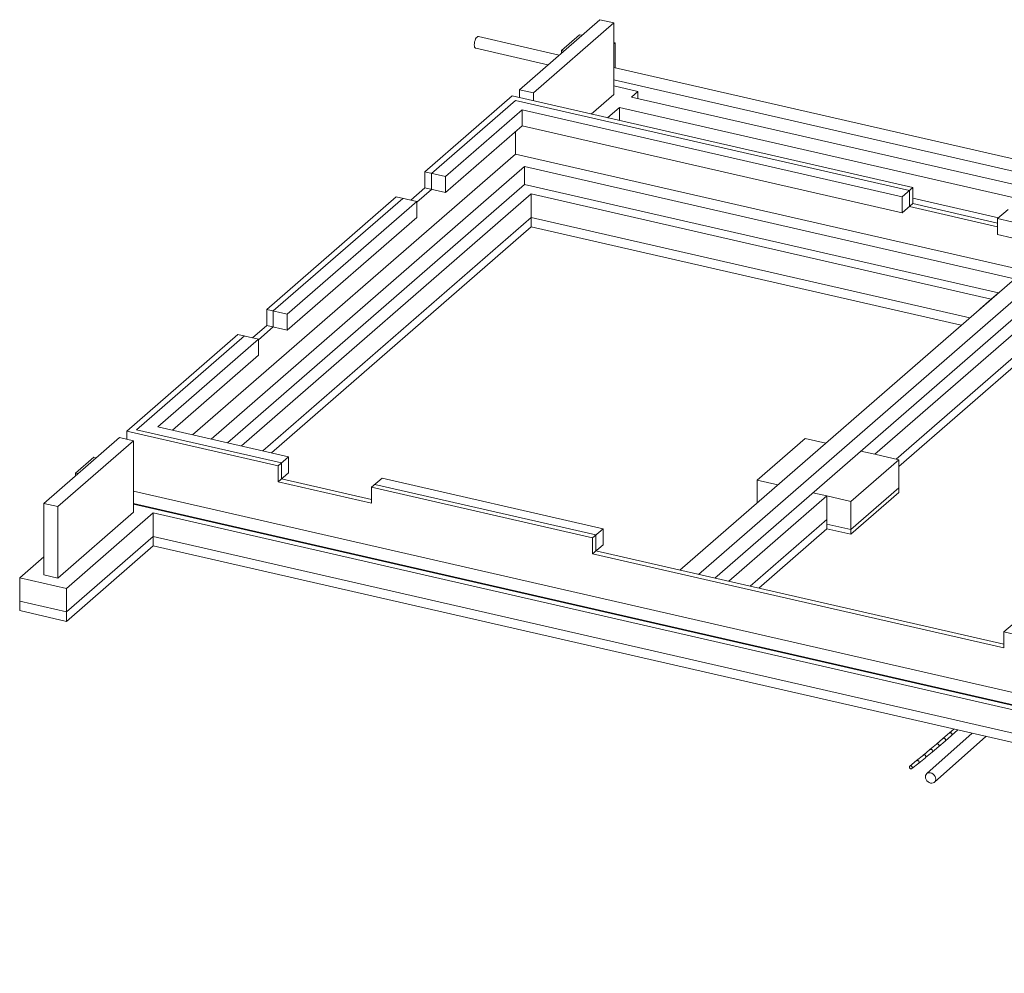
# Model space of a CAD drawing. Header units: millimetres. Extents: x -70712 to -20979, y -30151 to 7529.
# Tile 13 of 22: x -43494 to -34122, y -1549 to 7529. Entities that reach past the tile are written whole.
import ezdxf

# ---------------------------------------------------------------- set-up
doc = ezdxf.new("R2010")
doc.units = ezdxf.units.MM
for name, color, linetype, lineweight in [('A-WALL', 113, 'Continuous', 18), ('L-SITE', 91, 'Continuous', 18), ('P-PIPE', 3, 'Continuous', 18), ('S-BEAM', 12, 'Continuous', 18), ('S-FNDN', 32, 'Continuous', 18)]:
    doc.layers.add(name, color=color, linetype=linetype, lineweight=lineweight)

# ---------------------------------------------------------------- blocks, each defined once
blk = doc.blocks.new('Gros béton - Gros béton-318223-Perspective réseaux sous dallage')
at = {"layer": 'S-FNDN'}
for p, q in [((-71399.1, 3425.1), (-68844.4, 5646.8)), ((-68844.4, 5646.8), (-64669.6, 4691.4)), ((-68844.4, 5557.3), (-68844.4, 5646.8)), ((-68844.4, 5557.3), (-71317.7, 3406.5)), ((-64751, 4620.6), (-68844.4, 5557.3)), ((-63037.5, 5213.5), (-62985.6, 5258.7)), ((-62985.6, 5258.7), (-62043.1, 5043)), ((-62985.6, 5169.2), (-62985.6, 5258.7)), ((-62985.6, 5169.2), (-63007.5, 5150.2)), ((-62043.1, 4953.5), (-62985.6, 5169.2)), ((-63297.7, 4987.3), (-63149.7, 5116)), ((-63032.4, 5128.5), (-63039.8, 5122.1)), ((-63149.7, 5026.5), (-63225.6, 4960.5)), ((-61941.6, 5019.8), (-61918.5, 5014.5)), ((-61817, 4991.3), (-61776, 4981.9)), ((-61731.9, 4971.8), (-61091.9, 4825.3)), ((-61918.5, 4925), (-61941.6, 4930.3)), ((-61776, 4892.4), (-61817, 4901.8)), ((-61162, 4751.9), (-61731.8, 4882.3)), ((-61042.2, 4813.9), (-61038.6, 4813.1)), ((-60988.8, 4801.7), (-59066.7, 4361.8)), ((-61108.6, 4739.6), (-61112.3, 4740.5)), ((-59242, 4312.5), (-61058.9, 4728.3)), ((-65370.7, 3345.8), (-64104.6, 4446.8)), ((-64104.6, 4446.8), (-64104.6, 4357.3)), ((-64104.6, 4357.3), (-65347.5, 3276.5)), ((-58754.3, 4200.9), (-59018.2, 4261.2)), ((-58843, 4310.6), (-58672.9, 4271.7)), ((-58315.1, 3847), (-58003, 4118.4)), ((-58003, 4118.4), (-57783.8, 4068.2)), ((-58003, 4028.9), (-58003, 4118.4)), ((-57675.6, 4043.5), (-56174.4, 3699.9)), ((-58003, 4028.9), (-58296.3, 3773.8)), ((-57786.4, 3979.3), (-58003, 4028.9)), ((-56255.8, 3629.1), (-57678.2, 3954.6)), ((-55092.6, 3443.6), (-55073.2, 3460.4)), ((-55073.2, 3460.4), (-55050.2, 3455.2)), ((-55073.2, 3448.9), (-55073.2, 3460.4)), ((-54761.4, 3389.1), (-52839.7, 2949.3)), ((-52921.2, 2878.5), (-54939.4, 3340.3)), ((-60241.2, 2171.9), (-58975.2, 3272.9)), ((-59091.5, -34.1), (-55336.4, 3231.5)), ((-55186.1, 3272.7), (-59010, -52.7)), ((-58975.2, 3272.9), (-58975.2, 3183.4)), ((-58975.2, 3183.4), (-60222.5, 2098.7)), ((-56048.7, -1062.9), (-51499.5, 2893.3)), ((-51499.5, 2803.8), (-51499.5, 2893.3)), ((-66761.4, 2136.4), (-66030.8, 2771.7)), ((-66030.8, 2682.2), (-66030.8, 2771.7)), ((-51499.5, 2803.8), (-56504.2, -1548.6)), ((-66030.8, 2682.2), (-66679.9, 2117.7)), ((-73269.6, 1891.3), (-72443.5, 2609.8)), ((-72443.5, 2609.8), (-59466.3, -360.1)), ((-72443.5, 2520.3), (-72443.5, 2609.8)), ((-72443.5, 2520.3), (-73269.6, 1801.8)), ((-59466.3, -449.6), (-72443.5, 2520.3)), ((-73714.5, 1993.1), (-73269.6, 1891.3)), ((-73714.5, 1903.6), (-73714.5, 1993.1)), ((-73269.6, 1801.8), (-73714.5, 1903.6)), ((-73269.6, 1801.8), (-73269.6, 1891.3)), ((-61424.9, 1142.5), (-60901.3, 1597.8)), ((-60901.3, 1508.4), (-60901.3, 1597.8)), ((-60901.3, 1508.4), (-61343.5, 1123.8)), ((-59466.3, -360.1), (-59409.3, -310.5)), ((-59327.8, -329.1), (-59466.3, -449.6)), ((-59466.3, -449.6), (-59466.3, -360.1)), ((-56504.2, -1459.1), (-56231.6, -1222)), ((-56949.1, -1357.3), (-56504.2, -1459.1)), ((-56949.1, -1446.8), (-56949.1, -1357.3)), ((-56504.2, -1548.6), (-56949.1, -1446.8)), ((-56504.2, -1548.6), (-56504.2, -1459.1))]:
    blk.add_line(p, q, dxfattribs=at)
blk = doc.blocks.new('Regard drain - 500 mmx500 mm-392067-Perspective réseaux sous dallage')
at = {"layer": 'L-SITE', "color": 11}
for p, q in [((-73181.9, 3214), (-73008.4, 3364.9)), ((-72985.8, 3359.7), (-73008.4, 3364.9)), ((-73181.9, 3189.2), (-73181.9, 3214)), ((-73181.9, 3214), (-73159.2, 3208.8))]:
    blk.add_line(p, q, dxfattribs=at)
blk = doc.blocks.new('Regard drain - 500 mmx500 mm-V17-Perspective réseaux sous dallage')
at = {"layer": 'L-SITE', "color": 11}
for p, q in [((-68384.8, 7385.8), (-68558.2, 7235)), ((-68384.8, 7385.8), (-68362.1, 7380.7)), ((-68057.7, 7311), (-68046.7, 7308.5)), ((-68558.2, 7235), (-68558.2, 7210.2)), ((-68536, 7229.9), (-68558.2, 7235)), ((-68057.7, 7298.9), (-68046.7, 7308.5)), ((-68046.7, 7308.5), (-68046.7, 7070.4))]:
    blk.add_line(p, q, dxfattribs=at)

msp = doc.modelspace()

# ---------------------------------------------------------------- linework, layer by layer
at = {"layer": 'A-WALL'}
for p, q in [((-38737.5, 6862.5), (-37970.7, 7529.4)), ((-37837.2, 7498.8), (-38604, 6832)), ((-37970.7, 7529.4), (-37837.2, 7498.8)), ((-37837.2, 6818.7), (-37837.2, 7498.8)), ((-38737.5, 6787.3), (-38737.5, 6862.5)), ((-38737.5, 6862.5), (-38604, 6832)), ((-39636.7, 6080.6), (-38806, 6803)), ((-39574.4, 6066.3), (-38775.6, 6761)), ((-38806, 6803), (-34993.3, 5930.5)), ((-38775.6, 6761), (-35025.3, 5902.7)), ((-38604, 6832), (-38604, 6756.8)), ((-38053.3, 6630.7), (-37837.2, 6818.7)), ((-38710.6, 6670.9), (-39440.9, 6035.8)), ((-38710.6, 6518.7), (-38710.6, 6670.9)), ((-35093.8, 5843.1), (-38710.6, 6670.9)), ((-39440.9, 5883.6), (-38710.6, 6518.7)), ((-38710.6, 6518.7), (-35093.8, 5691)), ((-38775.6, 6462.2), (-38775.6, 6250.8)), ((-41848.6, 3578.4), (-38775.6, 6250.8)), ((-38775.6, 6250.8), (-33784.1, 5108.5)), ((-38689, 6130.7), (-41670.6, 3537.7)), ((-38689, 5960.7), (-38689, 6130.7)), ((-33697.4, 4988.4), (-38689, 6130.7)), ((-39636.7, 6080.6), (-39440.9, 6035.8)), ((-39636.7, 5928.4), (-39636.7, 6080.6)), ((-39574.4, 5914.2), (-39574.4, 6066.3)), ((-39440.9, 6035.8), (-39440.9, 5883.6)), ((-41515.8, 3502.3), (-38689, 5960.7)), ((-39772, 5810.7), (-39636.7, 5928.4)), ((-39714.8, 5792.1), (-39574.4, 5914.2)), ((-39440.9, 5883.6), (-39636.7, 5928.4)), ((-38689, 5960.7), (-34177, 4928.1)), ((-35093.8, 5843.1), (-34993.3, 5930.5)), ((-34993.3, 5930.5), (-34993.3, 5778.3)), ((-41142.9, 4770.7), (-39910.5, 5842.4)), ((-41080.6, 4756.4), (-39848.2, 5828.2)), ((-39714.8, 5797.6), (-39910.5, 5842.4)), ((-35093.8, 5691), (-35093.8, 5843.1)), ((-35025.3, 5902.7), (-35025.3, 5750.5)), ((-39714.8, 5797.6), (-40947.1, 4725.9)), ((-39714.8, 5645.5), (-39714.8, 5797.6)), ((-34993.3, 5778.3), (-35093.8, 5691)), ((-35025.3, 5750.5), (-34186.2, 5558.5)), ((-34993.3, 5778.3), (-34186.2, 5593.6)), ((-34085.8, 5722.8), (-34186.2, 5635.4)), ((-40947.1, 4573.7), (-39714.8, 5645.5)), ((-33719.1, 5528.5), (-34186.2, 5635.4)), ((-34186.2, 5635.4), (-34186.2, 5483.3)), ((-34186.2, 5483.3), (-33719.1, 5376.4)), ((-37210.8, 2289.7), (-34022.2, 5062.7)), ((-33844.2, 5022), (-37032.9, 2249)), ((-36878.1, 2213.5), (-33844.2, 4851.9)), ((-41142.9, 4770.7), (-40947.1, 4725.9)), ((-41142.9, 4618.5), (-41142.9, 4770.7)), ((-41080.6, 4604.3), (-41080.6, 4756.4)), ((-40947.1, 4725.9), (-40947.1, 4573.7)), ((-41278.2, 4500.8), (-41142.9, 4618.5)), ((-41221, 4482.2), (-41080.6, 4604.3)), ((-40947.1, 4573.7), (-41142.9, 4618.5)), ((-42475.7, 3611.6), (-41416.7, 4532.5)), ((-42381.4, 3625.1), (-41354.5, 4518.3)), ((-41221, 4487.7), (-41416.7, 4532.5)), ((-41221, 4487.7), (-42179.5, 3654.1)), ((-41221, 4335.6), (-41221, 4487.7)), ((-42041, 3622.4), (-41221, 4335.6)), ((-42475.7, 3536.4), (-42475.7, 3611.6)), ((-41034.3, 3281.7), (-42475.7, 3611.6)), ((-41002.3, 3309.5), (-42381.4, 3625.1)), ((-42179.5, 3654.1), (-40933.8, 3369.1)), ((-43265.3, 2924.9), (-42544.1, 3552.1)), ((-42410.7, 3521.5), (-43131.8, 2894.4)), ((-42544.1, 3552.1), (-42410.7, 3521.5)), ((-42410.7, 2841.3), (-42410.7, 3521.5)), ((-41034.3, 3281.7), (-40933.8, 3369.1)), ((-41034.3, 3129.6), (-41034.3, 3281.7)), ((-41002.3, 3157.4), (-41002.3, 3309.5)), ((-40933.8, 3369.1), (-40933.8, 3216.9)), ((-40933.8, 3216.9), (-41034.3, 3129.6)), ((-40144.5, 2926), (-41034.3, 3129.6)), ((-40144.5, 2961.1), (-41002.3, 3157.4)), ((-40044.1, 3165.4), (-40144.5, 3078.1)), ((-38008.3, 2624.3), (-40112.5, 3105.9)), ((-40044.1, 3165.4), (-37939.8, 2683.9)), ((-38040.2, 2596.6), (-40144.5, 3078.1)), ((-40144.5, 3078.1), (-40144.5, 2926)), ((-43265.3, 2244.7), (-43265.3, 2924.9)), ((-43265.3, 2924.9), (-43131.8, 2894.4)), ((-42410.7, 2916.6), (-29280.6, -88.3)), ((-43131.8, 2894.4), (-43131.8, 2214.2)), ((-43131.8, 2214.2), (-42410.7, 2841.3)), ((-38040.2, 2596.6), (-37939.8, 2683.9)), ((-38008.3, 2472.2), (-38008.3, 2624.3)), ((-37939.8, 2683.9), (-37939.8, 2531.7)), ((-38040.2, 2444.4), (-38040.2, 2596.6)), ((-37939.8, 2531.7), (-38040.2, 2444.4)), ((-34125.3, 1548.5), (-38040.2, 2444.4)), ((-34125.3, 1583.6), (-38008.3, 2472.2)), ((-43131.8, 2214.2), (-43265.3, 2244.7)), ((-34024.9, 1787.9), (-34125.3, 1700.6)), ((-29280.6, 591.9), (-34125.3, 1700.6)), ((-34125.3, 1700.6), (-34125.3, 1548.5))]:
    msp.add_line(p, q, dxfattribs=at)
at = {"layer": 'P-PIPE', "color": 11}
for p, q in [((-38358.4, 7192.2), (-39128.1, 7368.4)), ((-39153.6, 7257), (-38465.1, 7099.4)), ((-33366.8, 6049.9), (-37837.2, 7073)), ((-37837.2, 6955.7), (-33473.6, 5957.1)), ((-26638.8, -568.9), (-42410.7, 3040.5)), ((-42410.7, 2923.2), (-26638.8, -686.2))]:
    msp.add_line(p, q, dxfattribs=at)
at = {"layer": 'P-PIPE', "color": 150}
for p, q in [((-34602.8, 776.4), (-34644.5, 739.5)), ((-34623.3, 715.6), (-34564.4, 767.6)), ((-34705.2, 686.6), (-34766.8, 633.8)), ((-34745.9, 609.5), (-34684.3, 662.4)), ((-34644.4, 739.6), (-34705.3, 686.6)), ((-34684.3, 662.5), (-34623.4, 715.5)), ((-34684, 662.7), (-34684.3, 662.4)), ((-34623.3, 715.6), (-34623.4, 715.5)), ((-34829, 581.3), (-34892.2, 528.8)), ((-34766.7, 633.9), (-34829.1, 581.2)), ((-34808.4, 556.8), (-34746, 609.5)), ((-34745.6, 609.8), (-34746, 609.5)), ((-34956.3, 476.6), (-35021.6, 424.5)), ((-34892.2, 528.9), (-34956.4, 476.6)), ((-34936.2, 451.8), (-34871.9, 504.1)), ((-34871.4, 504.6), (-34871.9, 504.1)), ((-34871.8, 504.2), (-34808.5, 556.7)), ((-34808, 557.1), (-34808.5, 556.7)), ((-35001.6, 399.5), (-34936.3, 451.7)), ((-34935.7, 452.2), (-34936.3, 451.7))]:
    msp.add_line(p, q, dxfattribs=at)
at = {"layer": 'P-PIPE', "color": 44}
for p, q in [((-34427.8, 736.3), (-34859.7, 352.2)), ((-34786.6, 270), (-34296.1, 706.2))]:
    msp.add_line(p, q, dxfattribs=at)
at = {"layer": 'P-PIPE', "color": 11}
for points in [[(-39166.9, 7290, 0), (-39166, 7304, 0), (-39163.4, 7318.6, 0), (-39159.2, 7332.8, 0), (-39153.8, 7345.6, 0), (-39147.6, 7356.2, 0), (-39140.8, 7363.8, 0)], [(-39140.8, 7363.8, 0), (-39134.1, 7368, 0), (-39127.8, 7368.3, 0)], [(-39153.6, 7257, 0), (-39153.8, 7257, 0), (-39159.2, 7260.5, 0), (-39163.4, 7267.5, 0), (-39166, 7277.5, 0), (-39166.9, 7290, 0)]]:
    msp.add_polyline3d(points, dxfattribs=at)
at = {"layer": 'P-PIPE', "color": 150}
for points in [[(-34705.6, 686.3, 0), (-34702.8, 688.2, 0), (-34699.5, 689.1, 0), (-34695.9, 689, 0), (-34692.2, 687.9, 0), (-34688.7, 685.9, 0), (-34685.6, 683.2, 0)], [(-34685.6, 683.2, 0), (-34683.1, 679.8, 0), (-34681.4, 676.1, 0), (-34680.6, 672.3, 0), (-34680.8, 668.6, 0), (-34682, 665.4, 0), (-34684, 662.7, 0)], [(-34644.7, 739.3, 0), (-34642, 741.2, 0), (-34638.7, 742.1, 0), (-34635, 742, 0), (-34631.3, 741, 0), (-34627.8, 739, 0), (-34624.7, 736.2, 0)], [(-34624.7, 736.2, 0), (-34622.2, 732.9, 0), (-34620.5, 729.2, 0), (-34619.7, 725.4, 0), (-34619.9, 721.7, 0), (-34621.1, 718.4, 0), (-34623.1, 715.8, 0)], [(-34829.5, 580.8, 0), (-34826.7, 582.7, 0), (-34823.4, 583.6, 0), (-34819.8, 583.5, 0), (-34816.2, 582.4, 0), (-34812.7, 580.4, 0), (-34809.6, 577.6, 0)], [(-34809.6, 577.6, 0), (-34807.1, 574.2, 0), (-34805.4, 570.5, 0), (-34804.7, 566.7, 0), (-34804.9, 563, 0), (-34806, 559.7, 0), (-34808, 557.1, 0)], [(-34767.1, 633.5, 0), (-34764.4, 635.3, 0), (-34761.1, 636.2, 0), (-34757.5, 636.1, 0), (-34753.8, 635.1, 0), (-34750.3, 633.1, 0), (-34747.2, 630.3, 0)], [(-34747.2, 630.3, 0), (-34744.7, 627, 0), (-34743, 623.2, 0), (-34742.2, 619.4, 0), (-34742.4, 615.7, 0), (-34743.6, 612.5, 0), (-34745.6, 609.8, 0)], [(-34956.9, 476.1, 0), (-34954.2, 477.9, 0), (-34950.9, 478.8, 0), (-34947.4, 478.7, 0), (-34943.7, 477.6, 0), (-34940.2, 475.6, 0), (-34937.2, 472.8, 0)], [(-34937.2, 472.8, 0), (-34934.7, 469.4, 0), (-34933.1, 465.6, 0), (-34932.3, 461.8, 0), (-34932.5, 458.1, 0), (-34933.7, 454.9, 0), (-34935.7, 452.2, 0)], [(-34892.7, 528.4, 0), (-34890, 530.2, 0), (-34886.7, 531.1, 0), (-34883.1, 531, 0), (-34879.4, 529.9, 0), (-34875.9, 527.9, 0), (-34872.9, 525.1, 0)], [(-34872.9, 525.1, 0), (-34870.4, 521.7, 0), (-34868.8, 518, 0), (-34868, 514.2, 0), (-34868.2, 510.5, 0), (-34869.3, 507.2, 0), (-34871.4, 504.6, 0)], [(-35022.2, 424, 0), (-35024.2, 421.4, 0), (-35025.3, 418.1, 0), (-35025.5, 414.5, 0), (-35024.8, 410.6, 0), (-35023.2, 406.9, 0), (-35020.7, 403.5, 0)], [(-35002.5, 420.6, 0), (-35005.6, 423.4, 0), (-35009, 425.5, 0), (-35012.7, 426.6, 0), (-35016.2, 426.7, 0), (-35019.5, 425.8, 0), (-35022.2, 424, 0)], [(-35020.7, 403.5, 0), (-35017.7, 400.7, 0), (-35014.2, 398.6, 0), (-35010.6, 397.5, 0), (-35007, 397.4, 0), (-35003.8, 398.2, 0), (-35001, 400.1, 0)], [(-35001, 400.1, 0), (-34999, 402.7, 0), (-34997.9, 405.9, 0), (-34997.7, 409.6, 0), (-34998.4, 413.5, 0), (-35000.1, 417.2, 0), (-35002.5, 420.6, 0)]]:
    msp.add_polyline3d(points, dxfattribs=at)
at = {"layer": 'P-PIPE', "color": 44}
for points in [[(-34823.4, 360.1, 0), (-34836.1, 361.3, 0), (-34847.8, 359.1, 0), (-34857.9, 353.7, 0), (-34865.7, 345.3, 0), (-34870.5, 334.6, 0), (-34872.1, 322.3, 0)], [(-34872.1, 322.3, 0), (-34870.4, 309.2, 0), (-34865.4, 296.3, 0), (-34857.6, 284.4, 0), (-34847.4, 274.3, 0), (-34835.6, 266.7, 0), (-34822.9, 262.1, 0)], [(-34774.2, 299.9, 0), (-34775.9, 313, 0), (-34780.9, 325.9, 0), (-34788.7, 337.8, 0), (-34798.9, 347.9, 0), (-34810.7, 355.5, 0), (-34823.4, 360.1, 0)], [(-34822.9, 262.1, 0), (-34810.2, 260.9, 0), (-34798.5, 263.1, 0), (-34788.4, 268.5, 0), (-34780.6, 276.9, 0), (-34775.8, 287.6, 0), (-34774.2, 299.9, 0)]]:
    msp.add_polyline3d(points, dxfattribs=at)
at = {"layer": 'S-BEAM'}
for p, q in [((-37670.1, 6793), (-33586.9, 5858.5)), ((-37784.2, 6693.7), (-37784.2, 6569.2)), ((-33701, 5759.3), (-37784.2, 6693.7)), ((-34993.3, 5831.3), (-34176.1, 5644.3))]:
    msp.add_line(p, q, dxfattribs=at)
at = {"layer": 'S-FNDN'}
for p, q in [((-37837.2, 6898.9), (-37608.5, 6846.5)), ((-37670.1, 6793), (-37608.5, 6846.5)), ((-37608.5, 6846.5), (-37608.5, 6778.9)), ((-37897.6, 6595.1), (-37784.2, 6693.7)), ((-41382.4, 3471.7), (-38624, 5870.6)), ((-38624, 5870.6), (-38624, 5646.8)), ((-38624, 5870.6), (-34246.3, 4868.8)), ((-41178.7, 3425.1), (-38624, 5646.8)), ((-38624, 5646.8), (-34449.1, 4691.4)), ((-34246.3, 4868.8), (-34177.9, 4928.3)), ((-34177.9, 4928.3), (-34246.3, 4868.8)), ((-34246.3, 4868.8), (-34351.3, 4777.5)), ((-34351.3, 4777.5), (-34350.4, 4777.3)), ((-34351.3, 4776.5), (-34351.3, 4777.5)), ((-35353.9, 3392.4), (-33884.2, 4670.6)), ((-35150.2, 3345.8), (-33884.2, 4446.8)), ((-36016.8, 3544.1), (-36473.2, 3147.2)), ((-35820.1, 3499.1), (-36016.8, 3544.1)), ((-35487.4, 3423), (-35353.9, 3392.4)), ((-35353.9, 3392.4), (-35487.4, 3423)), ((-35127, 3340.5), (-35353.9, 3392.4)), ((-35583.5, 2943.6), (-35127, 3340.5)), ((-35127, 3340.5), (-35127, 3072)), ((-36473.2, 3147.2), (-36276.6, 3102.2)), ((-36473.2, 2931.1), (-36473.2, 3147.2)), ((-35810.3, 2995.5), (-35943.8, 3026)), ((-35943.8, 3026), (-35810.3, 2995.5)), ((-35127, 3072), (-35583.5, 2675.1)), ((-35583.5, 2675.1), (-35127, 3072)), ((-35127, 3027.3), (-35583.5, 2630.3)), ((-35127, 3072), (-35127, 3027.3)), ((-36744.6, 2183), (-35810.3, 2995.5)), ((-35810.3, 2771.7), (-35810.3, 2995.5)), ((-35810.3, 2995.5), (-35583.5, 2943.6)), ((-35583.5, 2675.1), (-35583.5, 2943.6)), ((-43049.2, 2115), (-42223, 2833.5)), ((-42223, 2833.5), (-29245.9, -136.3)), ((-42223, 2609.8), (-42223, 2833.5)), ((-36540.9, 2136.4), (-35810.3, 2771.7)), ((-35583.5, 2675.1), (-35810.3, 2727)), ((-35810.3, 2727), (-35583.5, 2675.1)), ((-35583.5, 2630.3), (-35810.3, 2682.2)), ((-35583.5, 2630.3), (-35583.5, 2675.1)), ((-42223, 2609.8), (-43049.2, 1891.3)), ((-29245.9, -360.1), (-42223, 2609.8)), ((-43265.3, 2415.8), (-43494, 2216.9)), ((-43494, 2216.9), (-43494, 1993.1)), ((-43049.2, 2115), (-43494, 2216.9)), ((-43049.2, 1891.3), (-43049.2, 2115)), ((-43494, 1993.1), (-43049.2, 1891.3))]:
    msp.add_line(p, q, dxfattribs=at)

# ---------------------------------------------------------------- block references
at = {"layer": 'L-SITE', "color": 11}
for name in ['Regard drain - 500 mmx500 mm-V17-Perspective réseaux sous dallage', 'Regard drain - 500 mmx500 mm-392067-Perspective réseaux sous dallage']:
    msp.add_blockref(name, (30220.4, 0), dxfattribs=at)
at = {"layer": 'S-FNDN'}
msp.add_blockref('Gros béton - Gros béton-318223-Perspective réseaux sous dallage', (30220.4, 0), dxfattribs=at)

doc.saveas('drawing.dxf')
